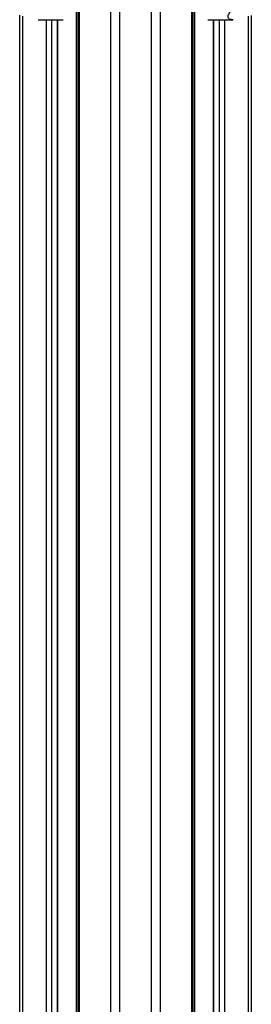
# Model space of a CAD drawing. Header units: millimetres. Extents: x 20 to 22981, y 40 to 19992.
# Tile 123 of 158: x 17539 to 17831, y 4541 to 5781. Entities that reach past the tile are written whole.
import ezdxf

# ---------------------------------------------------------------- set-up
doc = ezdxf.new("R2010")
doc.units = ezdxf.units.MM
doc.header["$LTSCALE"] = 2

msp = doc.modelspace()

# ---------------------------------------------------------------- linework, layer by layer
at = {"color": 8, "linetype": 'Continuous', "lineweight": 25}
for p, q in [((17654.15, 2191.49), (17654.15, 7939.49)), ((17665.22, 7939.49), (17665.22, 2191.49)), ((17705.17, 2191.49), (17705.17, 7939.49)), ((17716.25, 7939.49), (17716.25, 2191.49)), ((17614.05, 5799.24), (17614.05, 2191.49)), ((17756.35, 2191.49), (17756.35, 5799.24)), ((17542.65, 5785.38), (17542.65, 2192.28)), ((17573.13, 2192.39), (17573.13, 5781.02)), ((17579.31, 5781.02), (17579.31, 2761.38)), ((17587.09, 2768.25), (17587.09, 5781.02)), ((17610.77, 2780.48), (17610.77, 5790.35)), ((17759.63, 5790.35), (17759.63, 2191.49)), ((17783.31, 5781.02), (17783.31, 2191.49)), ((17791.09, 2191.49), (17791.09, 5781.02)), ((17797.26, 5781.02), (17797.26, 2191.49)), ((17827.75, 2191.49), (17827.75, 5785.38))]:
    msp.add_line(p, q, dxfattribs=at)
at = {"color": 7, "linetype": 'Continuous', "lineweight": 25}
for p, q in [((17612.66, 5796.17), (17612.66, 2191.49)), ((17757.73, 2191.49), (17757.73, 5796.17)), ((17539.3, 2191.49), (17539.3, 5786.52)), ((17562.46, 5781.02), (17594.04, 5781.02)), ((17587.52, 2768.46), (17587.52, 5781.02)), ((17776.36, 5781.02), (17807.93, 5781.02)), ((17782.88, 5781.02), (17782.88, 2191.49)), ((17831.09, 5786.51), (17831.09, 2191.49))]:
    msp.add_line(p, q, dxfattribs=at)
at = {"color": 8, "linetype": 'Continuous', "lineweight": 25}
msp.add_open_spline([(17808.06, 5781.06), (17807.87, 5781.05), (17806.52, 5780.95), (17804.5, 5781.36), (17802.67, 5782.33), (17801.92, 5783.77), (17801.85, 5785.43), (17802.42, 5787.41), (17804.03, 5790.45), (17807.24, 5794.64), (17810.88, 5798.15), (17812.77, 5799.98)], degree=3, knots=[0, 0, 0, 0, 0.0125651, 0.0909155, 0.1933021, 0.2746553, 0.3579739, 0.4593623, 0.5619937, 0.7729686, 1, 1, 1, 1], dxfattribs=at)

doc.saveas('drawing.dxf')
